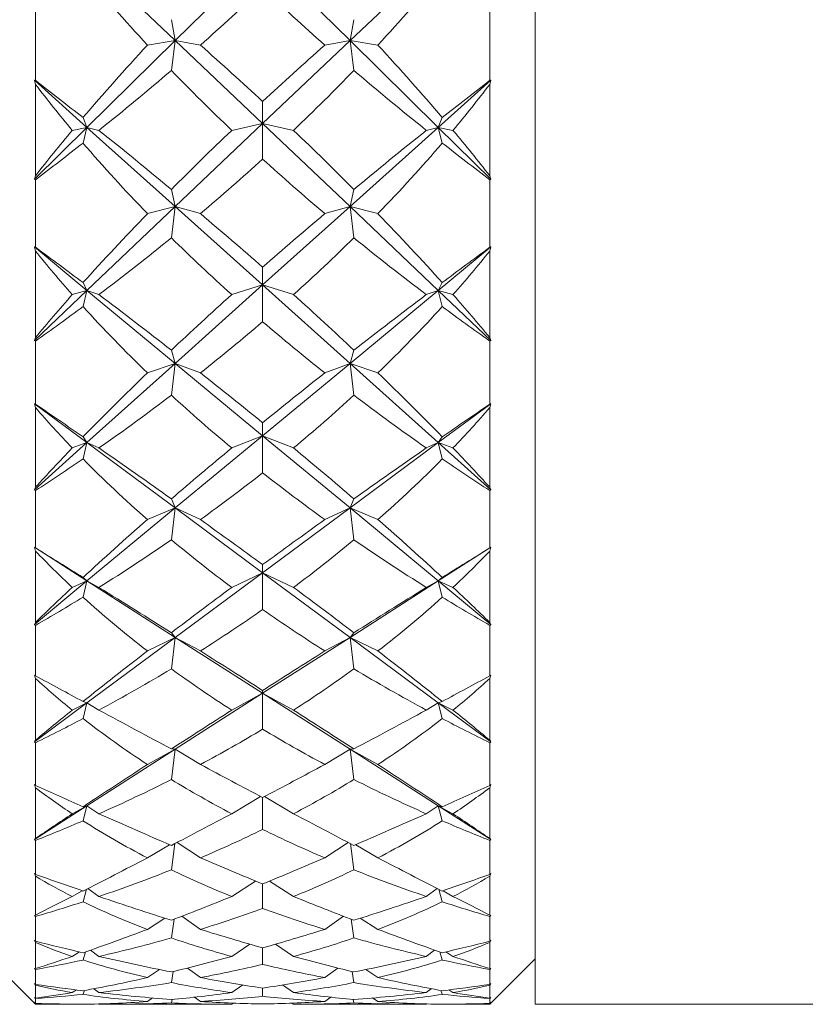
# Model space of a CAD drawing. Header units: inches. Extents: x 0.8 to 15.5, y 0.6 to 10.3.
# Tile 15 of 22: x 7.389 to 7.929, y 8.46 to 9.137. Entities that reach past the tile are written whole.
import ezdxf

# ---------------------------------------------------------------- set-up
doc = ezdxf.new("R2010")
doc.units = ezdxf.units.IN
doc.header["$MEASUREMENT"] = 0

msp = doc.modelspace()

# ---------------------------------------------------------------- linework, layer by layer
at = {"color": 7, "linetype": 'Continuous', "lineweight": 15}
for p, q in [((7.7435, 10.20974), (7.7435, 8.45974)), ((7.43513, 9.18025), (7.49586, 9.12258)), ((7.49586, 9.12258), (7.556, 9.18176)), ((7.556, 9.18176), (7.61614, 9.12258)), ((7.61614, 9.12258), (7.67687, 9.18025)), ((7.39975, 9.14382), (7.39975, 9.09517)), ((7.71225, 9.09517), (7.71225, 9.14382)), ((7.49586, 9.12258), (7.4932, 9.13688)), ((7.61614, 9.12258), (7.6188, 9.13688)), ((7.43513, 9.06282), (7.49586, 9.12258)), ((7.49586, 9.12258), (7.47676, 9.1194)), ((7.49586, 9.12258), (7.4932, 9.10202)), ((7.49586, 9.12258), (7.51316, 9.1194)), ((7.49586, 9.12258), (7.556, 9.06547)), ((7.556, 9.06547), (7.61614, 9.12258)), ((7.61614, 9.12258), (7.59884, 9.1194)), ((7.61614, 9.12258), (7.63524, 9.1194)), ((7.61614, 9.12258), (7.67687, 9.06282)), ((7.61614, 9.12258), (7.6188, 9.10202)), ((7.39975, 9.09517), (7.39897, 9.09526)), ((7.39897, 9.09526), (7.39975, 9.09241)), ((7.39897, 9.09526), (7.43513, 9.06282)), ((7.67687, 9.06282), (7.71303, 9.09526)), ((7.71225, 9.09241), (7.71303, 9.09526)), ((7.71303, 9.09526), (7.71225, 9.09517)), ((7.39975, 9.09241), (7.39975, 9.02952)), ((7.71225, 9.02952), (7.71225, 9.09241)), ((7.556, 9.06547), (7.556, 9.08066)), ((7.43513, 9.06282), (7.43242, 9.06951)), ((7.67687, 9.06282), (7.67958, 9.06951)), ((7.39897, 9.02723), (7.43513, 9.06282)), ((7.43513, 9.06282), (7.42505, 9.06077)), ((7.43513, 9.06282), (7.43242, 9.05205)), ((7.43513, 9.06282), (7.44339, 9.06077)), ((7.43513, 9.06282), (7.49586, 9.00835)), ((7.49586, 9.00835), (7.556, 9.06547)), ((7.556, 9.06547), (7.53479, 9.06077)), ((7.556, 9.06547), (7.57721, 9.06077)), ((7.556, 9.06547), (7.61614, 9.00835)), ((7.556, 9.06547), (7.556, 9.04103)), ((7.61614, 9.00835), (7.67687, 9.06282)), ((7.67687, 9.06282), (7.66861, 9.06077)), ((7.67687, 9.06282), (7.68695, 9.06077)), ((7.67687, 9.06282), (7.71303, 9.02723)), ((7.67687, 9.06282), (7.67958, 9.05205)), ((7.39975, 9.02952), (7.39897, 9.02723)), ((7.39897, 9.02723), (7.39975, 9.02683)), ((7.71303, 9.02723), (7.71225, 9.02952)), ((7.71225, 9.02683), (7.71303, 9.02723)), ((7.39975, 9.02683), (7.39975, 8.98038)), ((7.71225, 8.98038), (7.71225, 9.02683)), ((7.49586, 9.00835), (7.4932, 9.02018)), ((7.61614, 9.00835), (7.6188, 9.02018)), ((7.43513, 8.95068), (7.49586, 9.00835)), ((7.49586, 9.00835), (7.47676, 9.00347)), ((7.49586, 9.00835), (7.4932, 8.9869)), ((7.49586, 9.00835), (7.51316, 9.00347)), ((7.49586, 9.00835), (7.556, 8.95442)), ((7.556, 8.95442), (7.61614, 9.00835)), ((7.61614, 9.00835), (7.59884, 9.00347)), ((7.61614, 9.00835), (7.63524, 9.00347)), ((7.61614, 9.00835), (7.67687, 8.95068)), ((7.61614, 9.00835), (7.6188, 8.9869)), ((7.39975, 8.98038), (7.39897, 8.98057)), ((7.39897, 8.98057), (7.39975, 8.97775)), ((7.39897, 8.98057), (7.43513, 8.95068)), ((7.67687, 8.95068), (7.71303, 8.98057)), ((7.71225, 8.97775), (7.71303, 8.98057)), ((7.71303, 8.98057), (7.71225, 8.98038)), ((7.39975, 8.97775), (7.39975, 8.91837)), ((7.71225, 8.91837), (7.71225, 8.97775)), ((7.556, 8.95442), (7.556, 8.9666)), ((7.43513, 8.95068), (7.43242, 8.95605)), ((7.49586, 8.90048), (7.556, 8.95442)), ((7.556, 8.95442), (7.53479, 8.94778)), ((7.556, 8.95442), (7.57721, 8.94778)), ((7.556, 8.95442), (7.61614, 8.90048)), ((7.556, 8.95442), (7.556, 8.92918)), ((7.67687, 8.95068), (7.67958, 8.95605)), ((7.39897, 8.91633), (7.43513, 8.95068)), ((7.43513, 8.95068), (7.42505, 8.94778)), ((7.43513, 8.95068), (7.43242, 8.93956)), ((7.43513, 8.95068), (7.44339, 8.94778)), ((7.43513, 8.95068), (7.49586, 8.90048)), ((7.61614, 8.90048), (7.67687, 8.95068)), ((7.67687, 8.95068), (7.66861, 8.94778)), ((7.67687, 8.95068), (7.68695, 8.94778)), ((7.67687, 8.95068), (7.71303, 8.91633)), ((7.67687, 8.95068), (7.67958, 8.93956)), ((7.39975, 8.91837), (7.39897, 8.91633)), ((7.39897, 8.91633), (7.39975, 8.91584)), ((7.39975, 8.91584), (7.39975, 8.87249)), ((7.71303, 8.91633), (7.71225, 8.91837)), ((7.71225, 8.91584), (7.71303, 8.91633)), ((7.71225, 8.87249), (7.71225, 8.91584)), ((7.49586, 8.90048), (7.4932, 8.90961)), ((7.61614, 8.90048), (7.6188, 8.90961)), ((7.43513, 8.84601), (7.49586, 8.90048)), ((7.49586, 8.90048), (7.47676, 8.89398)), ((7.49586, 8.90048), (7.4932, 8.87854)), ((7.49586, 8.90048), (7.51316, 8.89398)), ((7.49586, 8.90048), (7.556, 8.85077)), ((7.556, 8.85077), (7.61614, 8.90048)), ((7.61614, 8.90048), (7.59884, 8.89398)), ((7.61614, 8.90048), (7.63524, 8.89398)), ((7.61614, 8.90048), (7.67687, 8.84601)), ((7.61614, 8.90048), (7.6188, 8.87854)), ((7.39975, 8.87249), (7.39897, 8.87278)), ((7.39897, 8.87278), (7.39975, 8.87005)), ((7.39897, 8.87278), (7.43513, 8.84601)), ((7.67687, 8.84601), (7.71303, 8.87278)), ((7.71225, 8.87005), (7.71303, 8.87278)), ((7.71303, 8.87278), (7.71225, 8.87249)), ((7.39975, 8.87005), (7.39975, 8.81531)), ((7.71225, 8.81531), (7.71225, 8.87005)), ((7.556, 8.85077), (7.556, 8.85971)), ((7.39897, 8.81358), (7.43513, 8.84601)), ((7.43513, 8.84601), (7.42505, 8.84233)), ((7.43513, 8.84601), (7.43242, 8.84995)), ((7.43513, 8.84601), (7.43242, 8.83476)), ((7.43513, 8.84601), (7.44339, 8.84233)), ((7.43513, 8.84601), (7.49586, 8.80106)), ((7.49586, 8.80106), (7.556, 8.85077)), ((7.556, 8.85077), (7.53479, 8.84233)), ((7.556, 8.85077), (7.57721, 8.84233)), ((7.556, 8.85077), (7.61614, 8.80106)), ((7.556, 8.85077), (7.556, 8.82522)), ((7.61614, 8.80106), (7.67687, 8.84601)), ((7.67687, 8.84601), (7.66861, 8.84233)), ((7.67687, 8.84601), (7.67958, 8.84995)), ((7.67687, 8.84601), (7.68695, 8.84233)), ((7.67687, 8.84601), (7.71303, 8.81358)), ((7.67687, 8.84601), (7.67958, 8.83476)), ((7.39975, 8.81531), (7.39897, 8.81358)), ((7.39897, 8.81358), (7.39975, 8.813)), ((7.39975, 8.813), (7.39975, 8.77359)), ((7.71303, 8.81358), (7.71225, 8.81531)), ((7.71225, 8.813), (7.71303, 8.81358)), ((7.71225, 8.77359), (7.71225, 8.813)), ((7.49586, 8.80106), (7.4932, 8.80731)), ((7.61614, 8.80106), (7.6188, 8.80731)), ((7.43513, 8.75086), (7.49586, 8.80106)), ((7.49586, 8.80106), (7.47676, 8.79307)), ((7.49586, 8.80106), (7.4932, 8.77906)), ((7.49586, 8.80106), (7.51316, 8.79307)), ((7.49586, 8.80106), (7.556, 8.75654)), ((7.556, 8.75654), (7.61614, 8.80106)), ((7.61614, 8.80106), (7.59884, 8.79307)), ((7.61614, 8.80106), (7.63524, 8.79307)), ((7.61614, 8.80106), (7.67687, 8.75086)), ((7.61614, 8.80106), (7.6188, 8.77906)), ((7.39975, 8.77359), (7.39897, 8.77399)), ((7.39897, 8.77399), (7.39975, 8.77138)), ((7.39897, 8.77399), (7.43513, 8.75086)), ((7.39975, 8.77138), (7.39975, 8.72237)), ((7.67687, 8.75086), (7.71303, 8.77399)), ((7.71225, 8.77138), (7.71303, 8.77399)), ((7.71303, 8.77399), (7.71225, 8.77359)), ((7.71225, 8.72237), (7.71225, 8.77138)), ((7.49586, 8.71202), (7.556, 8.75654)), ((7.556, 8.75654), (7.53479, 8.74646)), ((7.556, 8.75654), (7.556, 8.76207)), ((7.556, 8.75654), (7.57721, 8.74646)), ((7.556, 8.75654), (7.61614, 8.71202)), ((7.556, 8.75654), (7.556, 8.73118)), ((7.39897, 8.72096), (7.43513, 8.75086)), ((7.43513, 8.75086), (7.42505, 8.74646)), ((7.43513, 8.75086), (7.43242, 8.75329)), ((7.43513, 8.75086), (7.43242, 8.73968)), ((7.43513, 8.75086), (7.44339, 8.74646)), ((7.43513, 8.75086), (7.49586, 8.71202)), ((7.61614, 8.71202), (7.67687, 8.75086)), ((7.67687, 8.75086), (7.66861, 8.74646)), ((7.67687, 8.75086), (7.67958, 8.75329)), ((7.67687, 8.75086), (7.68695, 8.74646)), ((7.67687, 8.75086), (7.71303, 8.72096)), ((7.67687, 8.75086), (7.67958, 8.73968)), ((7.39975, 8.72237), (7.39897, 8.72096)), ((7.71303, 8.72096), (7.71225, 8.72237)), ((7.39897, 8.72096), (7.39975, 8.72032)), ((7.39975, 8.72032), (7.39975, 8.68561)), ((7.71225, 8.72032), (7.71303, 8.72096)), ((7.71225, 8.68561), (7.71225, 8.72032)), ((7.43513, 8.66707), (7.49586, 8.71202)), ((7.49586, 8.71202), (7.47676, 8.70271)), ((7.49586, 8.71202), (7.4932, 8.71528)), ((7.49586, 8.71202), (7.4932, 8.6904)), ((7.49586, 8.71202), (7.51316, 8.70271)), ((7.49586, 8.71202), (7.556, 8.67357)), ((7.556, 8.67357), (7.61614, 8.71202)), ((7.61614, 8.71202), (7.59884, 8.70271)), ((7.61614, 8.71202), (7.6188, 8.71528)), ((7.61614, 8.71202), (7.63524, 8.70271)), ((7.61614, 8.71202), (7.67687, 8.66707)), ((7.61614, 8.71202), (7.6188, 8.6904)), ((7.39975, 8.68561), (7.39897, 8.6861)), ((7.39897, 8.6861), (7.39975, 8.68369)), ((7.39975, 8.68369), (7.39975, 8.64135)), ((7.71225, 8.68369), (7.71303, 8.6861)), ((7.71303, 8.6861), (7.71225, 8.68561)), ((7.71225, 8.64135), (7.71225, 8.68369)), ((7.556, 8.67357), (7.556, 8.67557)), ((7.49586, 8.63511), (7.556, 8.67357)), ((7.556, 8.67357), (7.53479, 8.66204)), ((7.556, 8.67357), (7.57721, 8.66204)), ((7.556, 8.67357), (7.61614, 8.63511)), ((7.556, 8.67357), (7.556, 8.64889)), ((7.39897, 8.6403), (7.43513, 8.66707)), ((7.43513, 8.66707), (7.42505, 8.66204)), ((7.43513, 8.66707), (7.43242, 8.66795)), ((7.43513, 8.66707), (7.43242, 8.65619)), ((7.43513, 8.66707), (7.44339, 8.66204)), ((7.67687, 8.66707), (7.66861, 8.66204)), ((7.67687, 8.66707), (7.67958, 8.66795)), ((7.67687, 8.66707), (7.68695, 8.66204)), ((7.67687, 8.66707), (7.71303, 8.6403)), ((7.67687, 8.66707), (7.67958, 8.65619)), ((7.39975, 8.64135), (7.39897, 8.6403)), ((7.71303, 8.6403), (7.71225, 8.64135)), ((7.39897, 8.6403), (7.39975, 8.6396)), ((7.39975, 8.6396), (7.39975, 8.61027)), ((7.43513, 8.59628), (7.49586, 8.63511)), ((7.49586, 8.63511), (7.47676, 8.62464)), ((7.49586, 8.63511), (7.4932, 8.6353)), ((7.49586, 8.63511), (7.4932, 8.61429)), ((7.49586, 8.63511), (7.51316, 8.62464)), ((7.61614, 8.63511), (7.59884, 8.62464)), ((7.61614, 8.63511), (7.6188, 8.6353)), ((7.61614, 8.63511), (7.63524, 8.62464)), ((7.61614, 8.63511), (7.67687, 8.59628)), ((7.61614, 8.63511), (7.6188, 8.61429)), ((7.71225, 8.6396), (7.71303, 8.6403)), ((7.71225, 8.61027), (7.71225, 8.6396)), ((7.39975, 8.61027), (7.39897, 8.61084)), ((7.39897, 8.61084), (7.39975, 8.60866)), ((7.39975, 8.60866), (7.39975, 8.57382)), ((7.71225, 8.60866), (7.71303, 8.61084)), ((7.71303, 8.61084), (7.71225, 8.61027)), ((7.71225, 8.57382), (7.71225, 8.60866)), ((7.55462, 8.60263), (7.53479, 8.59071)), ((7.556, 8.6019), (7.556, 8.57994)), ((7.55738, 8.60263), (7.57721, 8.59071)), ((7.39897, 8.57315), (7.43513, 8.59628)), ((7.43513, 8.59628), (7.42505, 8.59071)), ((7.43513, 8.59628), (7.43242, 8.59559)), ((7.43513, 8.59628), (7.43242, 8.58591)), ((7.43513, 8.59628), (7.44339, 8.59071)), ((7.67687, 8.59628), (7.66861, 8.59071)), ((7.67687, 8.59628), (7.67958, 8.59559)), ((7.67687, 8.59628), (7.68695, 8.59071)), ((7.67687, 8.59628), (7.71303, 8.57315)), ((7.67687, 8.59628), (7.67958, 8.58591)), ((7.39975, 8.57382), (7.39897, 8.57315)), ((7.71303, 8.57315), (7.71225, 8.57382)), ((7.39897, 8.57315), (7.39975, 8.5724)), ((7.39975, 8.5724), (7.39975, 8.54903)), ((7.49195, 8.56948), (7.47676, 8.5604)), ((7.49565, 8.57021), (7.4932, 8.55219)), ((7.49713, 8.57098), (7.51316, 8.5604)), ((7.61487, 8.57098), (7.59884, 8.5604)), ((7.61635, 8.57021), (7.6188, 8.55219)), ((7.62005, 8.56948), (7.63524, 8.5604)), ((7.71225, 8.5724), (7.71303, 8.57315)), ((7.71225, 8.54903), (7.71225, 8.5724)), ((7.39975, 8.54903), (7.39897, 8.54967)), ((7.39897, 8.54967), (7.39975, 8.54777)), ((7.39975, 8.54777), (7.39975, 8.5211)), ((7.71225, 8.54777), (7.71303, 8.54967)), ((7.71303, 8.54967), (7.71225, 8.54903)), ((7.71225, 8.5211), (7.71225, 8.54777)), ((7.55118, 8.54448), (7.53479, 8.53386)), ((7.556, 8.54249), (7.556, 8.52569)), ((7.56082, 8.54448), (7.57721, 8.53386)), ((7.43175, 8.53784), (7.42505, 8.53386)), ((7.43485, 8.53885), (7.43242, 8.5302)), ((7.43583, 8.53935), (7.44339, 8.53386)), ((7.67617, 8.53935), (7.66861, 8.53386)), ((7.67715, 8.53885), (7.67958, 8.5302)), ((7.68025, 8.53784), (7.68695, 8.53386)), ((7.39975, 8.5211), (7.39897, 8.52082)), ((7.39897, 8.52082), (7.39975, 8.52005)), ((7.39975, 8.52005), (7.39975, 8.50309)), ((7.50033, 8.52023), (7.51316, 8.51123)), ((7.61167, 8.52023), (7.59884, 8.51123)), ((7.71303, 8.52082), (7.71225, 8.5211)), ((7.71225, 8.52005), (7.71303, 8.52082)), ((7.71225, 8.50309), (7.71225, 8.52005)), ((7.4888, 8.51888), (7.47676, 8.51123)), ((7.4951, 8.51821), (7.4932, 8.50532)), ((7.6169, 8.51821), (7.6188, 8.50532)), ((7.6232, 8.51888), (7.63524, 8.51123)), ((7.39975, 8.50309), (7.39897, 8.50379)), ((7.39897, 8.50379), (7.39975, 8.5022)), ((7.39975, 8.5022), (7.39975, 8.48422)), ((7.54718, 8.50104), (7.53479, 8.4926)), ((7.56482, 8.50104), (7.57721, 8.4926)), ((7.71225, 8.5022), (7.71303, 8.50379)), ((7.71303, 8.50379), (7.71225, 8.50309)), ((7.71225, 8.48422), (7.71225, 8.5022)), ((7.43002, 8.49571), (7.42505, 8.4926)), ((7.43416, 8.49575), (7.43242, 8.49016)), ((7.43766, 8.49698), (7.44339, 8.4926)), ((7.556, 8.49851), (7.556, 8.48718)), ((7.67434, 8.49698), (7.66861, 8.4926)), ((7.67784, 8.49575), (7.67958, 8.49016)), ((7.68198, 8.49571), (7.68695, 8.4926)), ((7.3685, 8.49099), (7.39975, 8.45974)), ((7.71225, 8.45974), (7.7435, 8.49099)), ((7.39975, 8.48422), (7.39897, 8.48434)), ((7.39897, 8.48434), (7.39975, 8.48355)), ((7.39975, 8.48355), (7.39975, 8.47333)), ((7.48506, 8.48357), (7.47676, 8.47809)), ((7.49446, 8.48223), (7.4932, 8.4746)), ((7.5042, 8.48463), (7.51316, 8.47809)), ((7.6078, 8.48463), (7.59884, 8.47809)), ((7.61754, 8.48223), (7.6188, 8.4746)), ((7.62694, 8.48357), (7.63524, 8.47809)), ((7.71225, 8.48355), (7.71303, 8.48434)), ((7.71303, 8.48434), (7.71225, 8.48422)), ((7.71225, 8.47333), (7.71225, 8.48355)), ((7.39975, 8.47333), (7.39897, 8.47407)), ((7.39897, 8.47407), (7.39975, 8.47283)), ((7.39975, 8.47283), (7.39975, 8.46389)), ((7.54227, 8.47298), (7.53479, 8.46774)), ((7.56973, 8.47298), (7.57721, 8.46774)), ((7.71225, 8.47283), (7.71303, 8.47407)), ((7.71303, 8.47407), (7.71225, 8.47333)), ((7.71225, 8.46389), (7.71225, 8.47283)), ((7.42791, 8.46958), (7.42505, 8.46774)), ((7.43336, 8.4692), (7.43242, 8.46655)), ((7.43998, 8.47042), (7.44339, 8.46774)), ((7.556, 8.4708), (7.556, 8.46517)), ((7.66861, 8.46774), (7.67202, 8.47042)), ((7.67958, 8.46655), (7.67864, 8.4692)), ((7.68695, 8.46774), (7.68409, 8.46958)), ((7.39897, 8.46441), (7.39975, 8.46362)), ((7.39975, 8.46389), (7.39897, 8.46441)), ((7.39975, 8.46033), (7.39897, 8.46111)), ((7.39897, 8.46111), (7.39975, 8.46023)), ((7.39975, 8.46362), (7.39975, 8.46033)), ((7.39975, 8.46023), (7.39975, 8.45974)), ((7.39975, 8.45974), (7.42208, 8.45974)), ((7.42516, 8.45981), (7.42505, 8.45975)), ((7.44316, 8.45994), (7.44339, 8.45975)), ((7.44786, 8.45974), (7.53103, 8.45974)), ((7.48034, 8.46403), (7.47676, 8.46162)), ((7.49366, 8.46302), (7.4932, 8.46062)), ((7.50916, 8.46459), (7.51316, 8.46162)), ((7.53584, 8.46049), (7.53479, 8.45975)), ((7.57616, 8.46049), (7.57721, 8.45975)), ((7.58097, 8.45974), (7.66414, 8.45974)), ((7.59884, 8.46162), (7.60284, 8.46459)), ((7.6188, 8.46062), (7.61834, 8.46302)), ((7.63524, 8.46162), (7.63166, 8.46403)), ((7.66884, 8.45994), (7.66861, 8.45975)), ((7.68684, 8.45981), (7.68695, 8.45975)), ((7.68992, 8.45974), (7.71225, 8.45974)), ((7.71225, 8.46362), (7.71303, 8.46441)), ((7.71303, 8.46441), (7.71225, 8.46389)), ((7.71225, 8.46033), (7.71225, 8.46362)), ((7.71225, 8.46023), (7.71303, 8.46111)), ((7.71303, 8.46111), (7.71225, 8.46033)), ((7.71225, 8.45974), (7.71225, 8.46023)), ((7.7435, 8.45974), (8.71517, 8.45974))]:
    msp.add_line(p, q, dxfattribs=at)
for centre, major_axis, ratio, start_param, end_param in [((8.77222, 9.33474), (1.5035, -0.35931), 0.530643, 3.754092, 3.8134), ((6.33978, 9.33474), (1.5035, 0.35931), 0.530643, 5.611378, 5.670685), ((6.33978, 9.33474), (1.49687, 0.48957), 0.484492, 5.440739, 5.486709), ((8.77222, 9.33474), (1.49687, -0.48957), 0.484492, 3.938069, 3.984039), ((8.77222, 9.33474), (1.4962, 0.71391), 0.338138, 2.435962, 2.495269), ((6.33978, 9.33474), (1.50044, -0.76975), 0.277299, 0.780634, 0.826603), ((8.77222, 9.33474), (1.50044, 0.76975), 0.277299, 2.314989, 2.360959), ((6.33978, 9.33474), (1.4962, -0.71391), 0.338138, 0.646324, 0.705631), ((6.33978, 9.33474), (1.49687, 0.48957), 0.484492, 5.370926, 5.420187), ((8.77222, 9.33474), (1.5035, -0.35931), 0.530643, 3.833952, 3.883213), ((6.33978, 9.33474), (1.5035, 0.35931), 0.530643, 5.541565, 5.590826), ((8.77222, 9.33474), (1.49687, -0.48957), 0.484492, 4.004591, 4.053852), ((6.33978, 9.33474), (1.50534, -0.81222), 0.216196, 0.881739, 0.912364), ((8.77222, 9.33474), (1.50534, 0.81222), 0.216196, 2.229229, 2.259854), ((8.77222, 9.33474), (1.51129, -0.2015), 0.563416, 3.65458, 3.692424), ((6.33978, 9.33474), (1.51129, 0.2015), 0.563416, 5.732354, 5.770198), ((8.77222, 9.33474), (1.4962, 0.71391), 0.338138, 2.505775, 2.543619), ((6.33978, 9.33474), (1.50534, -0.81222), 0.216196, 0.821972, 0.871233), ((8.77222, 9.33474), (1.50044, 0.76975), 0.277299, 2.384803, 2.434063), ((6.33978, 9.33474), (1.50044, -0.76975), 0.277299, 0.707529, 0.75679), ((8.77222, 9.33474), (1.50534, 0.81222), 0.216196, 2.27036, 2.319621), ((6.33978, 9.33474), (1.4962, -0.71391), 0.338138, 0.597974, 0.635818), ((6.33978, 9.33474), (1.49687, 0.48957), 0.484492, 5.329795, 5.36042), ((8.77222, 9.33474), (1.51129, -0.2015), 0.563416, 3.70293, 3.762237), ((6.33978, 9.33474), (1.51129, 0.2015), 0.563416, 5.662541, 5.721848), ((8.77222, 9.33474), (1.49687, -0.48957), 0.484492, 4.064358, 4.094983), ((6.33978, 9.33474), (1.5035, 0.35931), 0.530643, 5.471752, 5.517721), ((8.77222, 9.33474), (1.5035, -0.35931), 0.530643, 3.907057, 3.953026), ((8.77222, 9.33474), (1.50044, 0.76975), 0.277299, 2.454616, 2.513923), ((6.33978, 9.33474), (1.50534, -0.81222), 0.216196, 0.75545, 0.80142), ((8.77222, 9.33474), (1.50534, 0.81222), 0.216196, 2.340173, 2.386142), ((6.33978, 9.33474), (1.50044, -0.76975), 0.277299, 0.62767, 0.686977), ((6.33978, 9.33474), (1.5035, 0.35931), 0.530643, 5.401939, 5.451199), ((8.77222, 9.33474), (1.51129, -0.2015), 0.563416, 3.78279, 3.832051), ((6.33978, 9.33474), (1.51129, 0.2015), 0.563416, 5.592727, 5.641988), ((8.77222, 9.33474), (1.5035, -0.35931), 0.530643, 3.973578, 4.022839), ((6.33978, 9.33474), (1.50988, -0.84303), 0.155218, 0.85206, 0.882685), ((8.77222, 9.33474), (1.50988, 0.84303), 0.155218, 2.258907, 2.289533), ((8.77222, 9.33474), (1.51548, -0.02331), 0.577168, 3.588478, 3.626322), ((6.33978, 9.33474), (1.51548, 0.02331), 0.577168, 5.798456, 5.8363), ((8.77222, 9.33474), (1.50044, 0.76975), 0.277299, 2.524429, 2.562273), ((6.33978, 9.33474), (1.50988, -0.84303), 0.155218, 0.792293, 0.841554), ((8.77222, 9.33474), (1.50534, 0.81222), 0.216196, 2.409986, 2.459247), ((6.33978, 9.33474), (1.50534, -0.81222), 0.216196, 0.682346, 0.731606), ((8.77222, 9.33474), (1.50988, 0.84303), 0.155218, 2.300038, 2.349299), ((6.33978, 9.33474), (1.50044, -0.76975), 0.277299, 0.57932, 0.617164), ((6.33978, 9.33474), (1.5035, 0.35931), 0.530643, 5.360808, 5.391433), ((8.77222, 9.33474), (1.51548, -0.02331), 0.577168, 3.636828, 3.696135), ((6.33978, 9.33474), (1.51548, 0.02331), 0.577168, 5.728643, 5.78795), ((8.77222, 9.33474), (1.5035, -0.35931), 0.530643, 4.033345, 4.06397), ((6.33978, 9.33474), (1.51129, 0.2015), 0.563416, 5.522914, 5.568883), ((8.77222, 9.33474), (1.51129, -0.2015), 0.563416, 3.855895, 3.901864), ((8.77222, 9.33474), (1.50534, 0.81222), 0.216196, 2.479799, 2.539107), ((6.33978, 9.33474), (1.50988, -0.84303), 0.155218, 0.725772, 0.771741), ((8.77222, 9.33474), (1.50988, 0.84303), 0.155218, 2.369851, 2.415821), ((6.33978, 9.33474), (1.50534, -0.81222), 0.216196, 0.602486, 0.661793), ((6.33978, 9.33474), (1.51129, 0.2015), 0.563416, 5.453101, 5.502362), ((8.77222, 9.33474), (1.51548, -0.02331), 0.577168, 3.716687, 3.765948), ((6.33978, 9.33474), (1.51548, 0.02331), 0.577168, 5.65883, 5.708091), ((8.77222, 9.33474), (1.51129, -0.2015), 0.563416, 3.922416, 3.971677), ((6.33978, 9.33474), (1.51335, -0.86324), 0.094475, 0.81945, 0.850075), ((8.77222, 9.33474), (1.51335, 0.86324), 0.094475, 2.291517, 2.322143), ((8.77222, 9.33474), (1.51289, 0.15754), 0.568911, 3.520428, 3.558272), ((6.33978, 9.33474), (1.51289, -0.15754), 0.568911, 5.866506, 5.90435), ((8.77222, 9.33474), (1.50534, 0.81222), 0.216196, 2.549613, 2.587457), ((6.33978, 9.33474), (1.51335, -0.86324), 0.094475, 0.759683, 0.808944), ((8.77222, 9.33474), (1.50988, 0.84303), 0.155218, 2.439665, 2.488926), ((6.33978, 9.33474), (1.50988, -0.84303), 0.155218, 0.652667, 0.701928), ((8.77222, 9.33474), (1.51335, 0.86324), 0.094475, 2.332648, 2.381909), ((6.33978, 9.33474), (1.50534, -0.81222), 0.216196, 0.554136, 0.59198), ((6.33978, 9.33474), (1.51129, 0.2015), 0.563416, 5.41197, 5.442595), ((8.77222, 9.33474), (1.51289, 0.15754), 0.568911, 3.568778, 3.628085), ((6.33978, 9.33474), (1.51289, -0.15754), 0.568911, 5.796693, 5.856), ((8.77222, 9.33474), (1.51129, -0.2015), 0.563416, 3.982183, 4.012808), ((6.33978, 9.33474), (1.51548, 0.02331), 0.577168, 5.589017, 5.634986), ((8.77222, 9.33474), (1.51548, -0.02331), 0.577168, 3.789792, 3.835761), ((8.77222, 9.33474), (1.50988, 0.84303), 0.155218, 2.509478, 2.568785), ((6.33978, 9.33474), (1.51335, -0.86324), 0.094475, 0.693162, 0.739131), ((8.77222, 9.33474), (1.51335, 0.86324), 0.094475, 2.402462, 2.448431), ((6.33978, 9.33474), (1.50988, -0.84303), 0.155218, 0.572807, 0.632115), ((6.33978, 9.33474), (1.51548, 0.02331), 0.577168, 5.519204, 5.568464), ((8.77222, 9.33474), (1.51289, 0.15754), 0.568911, 3.648637, 3.697898), ((6.33978, 9.33474), (1.51289, -0.15754), 0.568911, 5.72688, 5.776141), ((8.77222, 9.33474), (1.51548, -0.02331), 0.577168, 3.856314, 3.905574), ((6.33978, 9.33474), (1.51525, -0.87349), 0.03393, 0.785168, 0.815794), ((8.77222, 9.33474), (1.50554, 0.32168), 0.540487, 3.464629, 3.502473), ((8.77222, 9.33474), (1.51525, 0.87349), 0.03393, 2.325799, 2.356424), ((6.33978, 9.33474), (1.50554, -0.32168), 0.540487, 5.922305, 5.960149), ((8.77222, 9.33474), (1.50988, 0.84303), 0.155218, 2.579291, 2.617135), ((6.33978, 9.33474), (1.51525, -0.87349), 0.03393, 0.725402, 0.774663), ((8.77222, 9.33474), (1.51335, 0.86324), 0.094475, 2.472275, 2.521536), ((6.33978, 9.33474), (1.51335, -0.86324), 0.094475, 0.620057, 0.669318), ((8.77222, 9.33474), (1.51525, 0.87349), 0.03393, 2.36693, 2.416191), ((6.33978, 9.33474), (1.50988, -0.84303), 0.155218, 0.524458, 0.562302), ((6.33978, 9.33474), (1.51548, 0.02331), 0.577168, 5.478073, 5.508698), ((8.77222, 9.33474), (1.50554, 0.32168), 0.540487, 3.512978, 3.572286), ((6.33978, 9.33474), (1.50554, -0.32168), 0.540487, 5.852492, 5.9118), ((8.77222, 9.33474), (1.51548, -0.02331), 0.577168, 3.91608, 3.946705), ((6.33978, 9.33474), (1.51289, -0.15754), 0.568911, 5.657066, 5.703036), ((8.77222, 9.33474), (1.51289, 0.15754), 0.568911, 3.721742, 3.767712), ((8.77222, 9.33474), (1.51335, 0.86324), 0.094475, 2.542088, 2.601395), ((6.33978, 9.33474), (1.51525, -0.87349), 0.03393, 0.65888, 0.704849), ((8.77222, 9.33474), (1.51525, 0.87349), 0.03393, 2.436743, 2.482712), ((6.33978, 9.33474), (1.51335, -0.86324), 0.094475, 0.540197, 0.599505), ((6.33978, 9.33474), (1.51289, -0.15754), 0.568911, 5.587253, 5.636514), ((8.77222, 9.33474), (1.50554, 0.32168), 0.540487, 3.592838, 3.642099), ((6.33978, 9.33474), (1.50554, -0.32168), 0.540487, 5.782679, 5.83194), ((8.77222, 9.33474), (1.51289, 0.15754), 0.568911, 3.788264, 3.837525), ((6.33978, 9.33474), (1.51537, -0.87408), 0.026537, 5.502254, 5.532879), ((8.77222, 9.33474), (1.49826, 0.45906), 0.497184, 3.42843, 3.466274), ((8.77222, 9.33474), (1.51537, 0.87408), 0.026537, 3.891899, 3.922524), ((6.33978, 9.33474), (1.49826, -0.45906), 0.497184, 5.958504, 5.996348), ((8.77222, 9.33474), (1.51335, 0.86324), 0.094475, 2.611901, 2.649745), ((6.33978, 9.33474), (1.51537, -0.87408), 0.026537, 5.543385, 5.592646), ((8.77222, 9.33474), (1.51525, 0.87349), 0.03393, 2.506556, 2.555817), ((6.33978, 9.33474), (1.51525, -0.87349), 0.03393, 0.585775, 0.635036), ((8.77222, 9.33474), (1.51537, 0.87408), 0.026537, 3.832132, 3.881393), ((6.33978, 9.33474), (1.51335, -0.86324), 0.094475, 0.491848, 0.529692), ((6.33978, 9.33474), (1.51289, -0.15754), 0.568911, 5.546122, 5.576747), ((8.77222, 9.33474), (1.49826, 0.45906), 0.497184, 3.47678, 3.536088), ((6.33978, 9.33474), (1.49826, -0.45906), 0.497184, 5.88869, 5.947998), ((8.77222, 9.33474), (1.51289, 0.15754), 0.568911, 3.84803, 3.878656), ((6.33978, 9.33474), (1.50554, -0.32168), 0.540487, 5.712866, 5.758835), ((8.77222, 9.33474), (1.50554, 0.32168), 0.540487, 3.665943, 3.711912), ((8.77222, 9.33474), (1.51525, 0.87349), 0.03393, 2.57637, 2.635677), ((6.33978, 9.33474), (1.51537, -0.87408), 0.026537, 5.613198, 5.659167), ((8.77222, 9.33474), (1.51537, 0.87408), 0.026537, 3.765611, 3.81158), ((6.33978, 9.33474), (1.51525, -0.87349), 0.03393, 0.505916, 0.565223), ((6.33978, 9.33474), (1.50554, -0.32168), 0.540487, 5.643053, 5.692314), ((8.77222, 9.33474), (1.49826, 0.45906), 0.497184, 3.55664, 3.605901), ((6.33978, 9.33474), (1.49826, -0.45906), 0.497184, 5.818877, 5.868138), ((8.77222, 9.33474), (1.50554, 0.32168), 0.540487, 3.732464, 3.781725), ((6.33978, 9.33474), (1.51367, -0.86502), 0.087066, 5.536663, 5.567288), ((8.77222, 9.33474), (1.49425, 0.56941), 0.444622, 3.411764, 3.449608), ((8.77222, 9.33474), (1.51367, 0.86502), 0.087066, 3.85749, 3.888115), ((6.33978, 9.33474), (1.49425, -0.56941), 0.444622, 5.97517, 6.013014), ((8.77222, 9.33474), (1.51525, 0.87349), 0.03393, 2.646183, 2.684027), ((6.33978, 9.33474), (1.51367, -0.86502), 0.087066, 5.577794, 5.627055), ((8.77222, 9.33474), (1.51537, 0.87408), 0.026537, 3.692506, 3.741767), ((6.33978, 9.33474), (1.51537, -0.87408), 0.026537, 5.683011, 5.732272), ((8.77222, 9.33474), (1.51367, 0.86502), 0.087066, 3.797723, 3.846984), ((6.33978, 9.33474), (1.51525, -0.87349), 0.03393, 0.457566, 0.49541), ((6.33978, 9.33474), (1.50554, -0.32168), 0.540487, 5.601922, 5.632547), ((8.77222, 9.33474), (1.49425, 0.56941), 0.444622, 3.460114, 3.519421), ((6.33978, 9.33474), (1.49425, -0.56941), 0.444622, 5.905357, 5.964664), ((8.77222, 9.33474), (1.50554, 0.32168), 0.540487, 3.792231, 3.822856), ((6.33978, 9.33474), (1.49826, -0.45906), 0.497184, 5.749064, 5.795033), ((8.77222, 9.33474), (1.49826, 0.45906), 0.497184, 3.629745, 3.675714), ((8.77222, 9.33474), (1.51537, 0.87408), 0.026537, 3.612646, 3.671954), ((6.33978, 9.33474), (1.51367, -0.86502), 0.087066, 5.647607, 5.693576), ((8.77222, 9.33474), (1.51367, 0.86502), 0.087066, 3.731202, 3.777171), ((6.33978, 9.33474), (1.51537, -0.87408), 0.026537, 5.752824, 5.812132), ((6.33978, 9.33474), (1.51038, -0.84605), 0.14778, 5.56954, 5.600165), ((8.77222, 9.33474), (1.49408, 0.65672), 0.387014, 3.411105, 3.448949), ((6.33978, 9.33474), (1.49826, -0.45906), 0.497184, 5.679251, 5.728512), ((8.77222, 9.33474), (1.49425, 0.56941), 0.444622, 3.539974, 3.589235), ((6.33978, 9.33474), (1.49425, -0.56941), 0.444622, 5.835543, 5.884804), ((8.77222, 9.33474), (1.49826, 0.45906), 0.497184, 3.696266, 3.745527), ((8.77222, 9.33474), (1.51038, 0.84605), 0.14778, 3.824613, 3.855238), ((6.33978, 9.33474), (1.49408, -0.65672), 0.387014, 5.975829, 6.013673), ((8.77222, 9.33474), (1.51537, 0.87408), 0.026537, 3.564297, 3.602141), ((6.33978, 9.33474), (1.51038, -0.84605), 0.14778, 5.610671, 5.659932), ((8.77222, 9.33474), (1.51367, 0.86502), 0.087066, 3.658097, 3.707358), ((6.33978, 9.33474), (1.51367, -0.86502), 0.087066, 5.71742, 5.766681), ((8.77222, 9.33474), (1.51038, 0.84605), 0.14778, 3.764846, 3.814107), ((6.33978, 9.33474), (1.51537, -0.87408), 0.026537, 5.822637, 5.860481), ((6.33978, 9.33474), (1.49826, -0.45906), 0.497184, 5.63812, 5.668745), ((8.77222, 9.33474), (1.49408, 0.65672), 0.387014, 3.459455, 3.518762), ((6.33978, 9.33474), (1.49408, -0.65672), 0.387014, 5.906016, 5.965323), ((8.77222, 9.33474), (1.49826, 0.45906), 0.497184, 3.756033, 3.786658), ((6.33978, 9.33474), (1.49425, -0.56941), 0.444622, 5.76573, 5.811699), ((8.77222, 9.33474), (1.49425, 0.56941), 0.444622, 3.613079, 3.659048), ((8.77222, 9.33474), (1.51367, 0.86502), 0.087066, 3.578237, 3.637545), ((6.33978, 9.33474), (1.51038, -0.84605), 0.14778, 5.680484, 5.726454), ((8.77222, 9.33474), (1.51038, 0.84605), 0.14778, 3.698324, 3.744294), ((6.33978, 9.33474), (1.51367, -0.86502), 0.087066, 5.787233, 5.846541), ((6.33978, 9.33474), (1.50593, -0.81659), 0.208732, 5.599653, 5.630278), ((8.77222, 9.33474), (1.49687, 0.72528), 0.327, 3.422466, 3.46031), ((6.33978, 9.33474), (1.49425, -0.56941), 0.444622, 5.695917, 5.745178), ((8.77222, 9.33474), (1.49408, 0.65672), 0.387014, 3.539315, 3.588575), ((6.33978, 9.33474), (1.49408, -0.65672), 0.387014, 5.836203, 5.885463), ((8.77222, 9.33474), (1.49425, 0.56941), 0.444622, 3.6796, 3.728861), ((8.77222, 9.33474), (1.50593, 0.81659), 0.208732, 3.794499, 3.825125), ((6.33978, 9.33474), (1.49687, -0.72528), 0.327, 5.964468, 6.002312), ((8.77222, 9.33474), (1.51367, 0.86502), 0.087066, 3.529888, 3.567732), ((6.33978, 9.33474), (1.50593, -0.81659), 0.208732, 5.640784, 5.690045), ((8.77222, 9.33474), (1.51038, 0.84605), 0.14778, 3.62522, 3.67448), ((6.33978, 9.33474), (1.51038, -0.84605), 0.14778, 5.750298, 5.799558), ((8.77222, 9.33474), (1.50593, 0.81659), 0.208732, 3.734733, 3.783994), ((6.33978, 9.33474), (1.51367, -0.86502), 0.087066, 5.857046, 5.89489), ((6.33978, 9.33474), (1.49425, -0.56941), 0.444622, 5.654786, 5.685411), ((8.77222, 9.33474), (1.49687, 0.72528), 0.327, 3.470816, 3.530123), ((6.33978, 9.33474), (1.49408, -0.65672), 0.387014, 5.766389, 5.812359), ((8.77222, 9.33474), (1.49408, 0.65672), 0.387014, 3.612419, 3.658389), ((6.33978, 9.33474), (1.49687, -0.72528), 0.327, 5.894655, 5.953962), ((8.77222, 9.33474), (1.49425, 0.56941), 0.444622, 3.739367, 3.769992), ((6.33978, 9.33474), (1.50102, -0.77562), 0.269833, 5.625484, 5.656109), ((8.77222, 9.33474), (1.50132, 0.7785), 0.266065, 3.442501, 3.480345), ((8.77222, 9.33474), (1.51038, 0.84605), 0.14778, 3.54536, 3.604667), ((6.33978, 9.33474), (1.49408, -0.65672), 0.387014, 5.696576, 5.745837), ((8.77222, 9.33474), (1.49687, 0.72528), 0.327, 3.550675, 3.599936), ((6.33978, 9.33474), (1.50593, -0.81659), 0.208732, 5.710597, 5.756567), ((8.77222, 9.33474), (1.50593, 0.81659), 0.208732, 3.668211, 3.714181), ((6.33978, 9.33474), (1.49687, -0.72528), 0.327, 5.824842, 5.874103), ((8.77222, 9.33474), (1.49408, 0.65672), 0.387014, 3.678941, 3.728202), ((6.33978, 9.33474), (1.51038, -0.84605), 0.14778, 5.820111, 5.879418), ((8.77222, 9.33474), (1.50102, 0.77562), 0.269833, 3.768668, 3.799294), ((6.33978, 9.33474), (1.50132, -0.7785), 0.266065, 5.944433, 5.982277), ((8.77222, 9.33474), (1.51038, 0.84605), 0.14778, 3.49701, 3.534854), ((6.33978, 9.33474), (1.49408, -0.65672), 0.387014, 5.655445, 5.68607), ((8.77222, 9.33474), (1.50132, 0.7785), 0.266065, 3.490851, 3.550158), ((6.33978, 9.33474), (1.50102, -0.77562), 0.269833, 5.666615, 5.715876), ((8.77222, 9.33474), (1.50593, 0.81659), 0.208732, 3.595106, 3.644367), ((6.33978, 9.33474), (1.49687, -0.72528), 0.327, 5.755029, 5.800998), ((8.77222, 9.33474), (1.49687, 0.72528), 0.327, 3.62378, 3.669749), ((6.33978, 9.33474), (1.50593, -0.81659), 0.208732, 5.780411, 5.829672), ((8.77222, 9.33474), (1.50102, 0.77562), 0.269833, 3.708902, 3.758163), ((6.33978, 9.33474), (1.50132, -0.7785), 0.266065, 5.87462, 5.933927), ((8.77222, 9.33474), (1.49408, 0.65672), 0.387014, 3.738708, 3.769333), ((6.33978, 9.33474), (1.51038, -0.84605), 0.14778, 5.889924, 5.927768), ((6.33978, 9.33474), (1.49664, -0.72153), 0.330738, 5.645066, 5.675691), ((8.77222, 9.33474), (1.50623, 0.81873), 0.204967, 3.468647, 3.506491), ((8.77222, 9.33474), (1.50593, 0.81659), 0.208732, 3.515247, 3.574554), ((6.33978, 9.33474), (1.49687, -0.72528), 0.327, 5.685215, 5.734476), ((8.77222, 9.33474), (1.50132, 0.7785), 0.266065, 3.57071, 3.619971), ((6.33978, 9.33474), (1.50102, -0.77562), 0.269833, 5.736428, 5.782398), ((8.77222, 9.33474), (1.50102, 0.77562), 0.269833, 3.64238, 3.68835), ((6.33978, 9.33474), (1.50132, -0.7785), 0.266065, 5.804807, 5.854067), ((8.77222, 9.33474), (1.49687, 0.72528), 0.327, 3.690302, 3.739563), ((6.33978, 9.33474), (1.50593, -0.81659), 0.208732, 5.850224, 5.909531), ((8.77222, 9.33474), (1.49664, 0.72153), 0.330738, 3.749087, 3.779712), ((6.33978, 9.33474), (1.50623, -0.81873), 0.204967, 5.918286, 5.95613)]:
    msp.add_ellipse(centre, major_axis=major_axis, ratio=ratio, start_param=start_param, end_param=end_param, dxfattribs=at)

doc.saveas('drawing.dxf')
